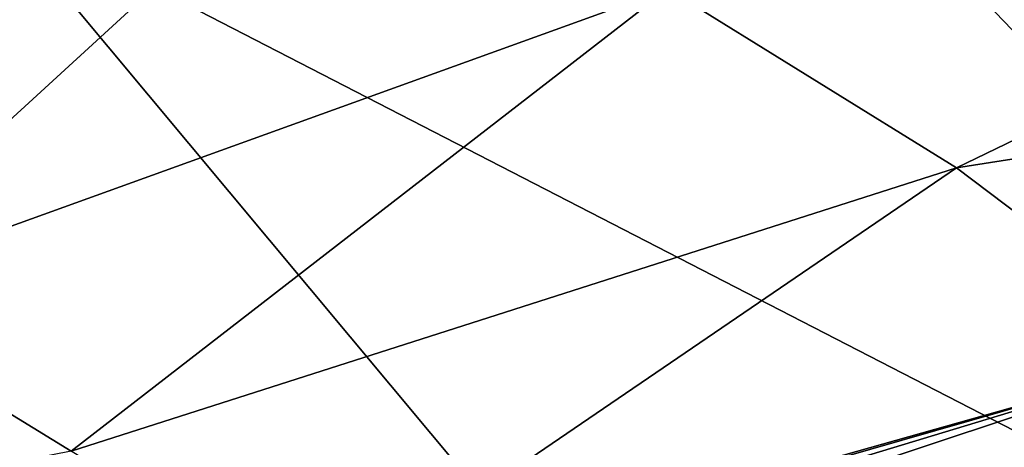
# Model space of a CAD drawing. Header units: metres. Extents: x -90 to 304, y -90 to 74.
# Tile 215 of 256: x 264.28 to 268.29, y 1.93 to 3.67. Entities that reach past the tile are written whole.
import ezdxf

# ---------------------------------------------------------------- set-up
doc = ezdxf.new("R2010")
doc.units = ezdxf.units.M
doc.layers.add('solid_21662050_350', color=7, linetype='CONTINUOUS')

msp = doc.modelspace()

# ---------------------------------------------------------------- linework, layer by layer
at = {"layer": 'solid_21662050_350'}
for points in [[(270.008789, 5.600787, 216.992432), (267.162048, 4.838239, 219.112213), (274.719543, 1.286857, 221.476852)], [(262.285431, 3.152511, 161.998947), (264.074951, 5.139518, 158.340302), (265.580963, 4.493267, 160.147095)], [(267.162048, 4.838239, 219.112213), (264.146912, 4.154014, 221.014465), (271.422302, 0.407416, 223.921448)], [(267.162048, 4.838239, 219.112213), (271.422302, 0.407416, 223.921448), (274.719543, 1.286857, 221.476852)], [(268.094452, 3.069633, 164.101395), (266.91983, 3.798091, 162.078018), (271.285645, 4.61273, 162.024017)], [(268.094452, 3.069633, 164.101395), (271.285645, 4.61273, 162.024017), (272.484558, 3.758917, 164.395569)], [(263.459015, 2.548929, 163.675461), (262.285431, 3.152511, 161.998947), (265.580963, 4.493267, 160.147095)], [(263.459015, 2.548929, 163.675461), (265.580963, 4.493267, 160.147095), (266.91983, 3.798091, 162.078018)], [(264.146912, 4.154014, 221.014465), (260.982086, 3.552357, 222.687363), (267.931488, -0.381637, 226.11499)], [(264.146912, 4.154014, 221.014465), (267.931488, -0.381637, 226.11499), (271.422302, 0.407416, 223.921448)], [(264.490417, 1.916252, 165.432785), (263.459015, 2.548929, 163.675461), (266.91983, 3.798091, 162.078018)], [(264.490417, 1.916252, 165.432785), (266.91983, 3.798091, 162.078018), (268.094452, 3.069633, 164.101395)], [(269.097595, 2.312339, 166.204849), (268.094452, 3.069633, 164.101395), (272.484558, 3.758917, 164.395569)], [(260.982086, 3.552357, 222.687363), (264.268585, -1.075435, 228.043945), (267.931488, -0.381637, 226.11499)], [(265.493683, 1.295842, 167.213806), (264.490417, 1.916252, 165.432785), (268.094452, 3.069633, 164.101395)], [(265.493683, 1.295842, 167.213806), (268.094452, 3.069633, 164.101395), (269.097595, 2.312339, 166.204849)], [(260.505585, 1.133597, 166.046509), (263.459015, 2.548929, 163.675461), (264.490417, 1.916252, 165.432785)], [(265.846436, 1.378356, 167.143982), (265.493683, 1.295842, 167.213806), (269.097595, 2.312339, 166.204849)], [(266.209808, 1.437625, 167.13475), (265.846436, 1.378356, 167.143982), (269.097595, 2.312339, 166.204849)], [(266.57254, 1.471941, 167.186066), (266.209808, 1.437625, 167.13475), (269.097595, 2.312339, 166.204849)], [(266.57254, 1.471941, 167.186066), (269.097595, 2.312339, 166.204849), (269.923157, 1.530831, 168.37558)]]:
    msp.add_3dface(points, dxfattribs=at)

doc.saveas('drawing.dxf')
